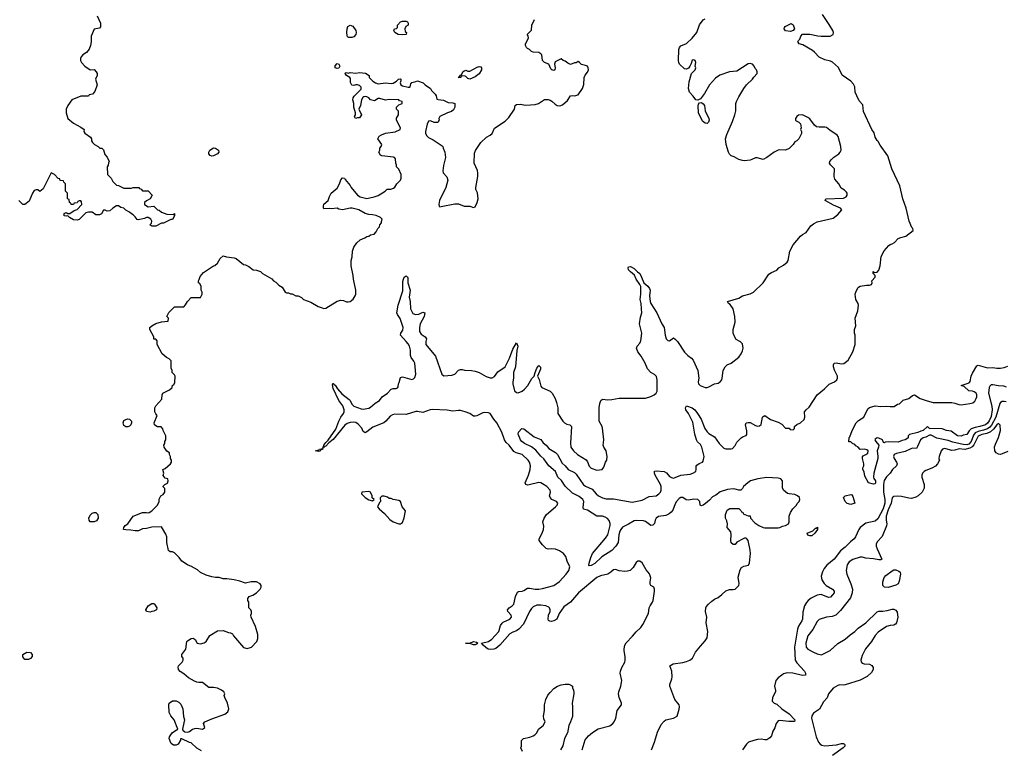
# Model space of a CAD drawing. Header units: inches. Extents: x 2386215 to 2556187, y 580866 to 760840.
# Tile 112 of 203: x 2435234 to 2445771, y 705635 to 713447. Entities that reach past the tile are written whole.
import ezdxf

# ---------------------------------------------------------------- set-up
doc = ezdxf.new("R2010")
doc.units = ezdxf.units.IN
doc.header["$MEASUREMENT"] = 0
for name, color, linetype in [('C4730', 7, 'Continuous'), ('C4731', 7, 'Continuous'), ('C4740', 7, 'Continuous'), ('C4741', 7, 'Continuous')]:
    doc.layers.add(name, color=color, linetype=linetype)

msp = doc.modelspace()

# ---------------------------------------------------------------- linework, layer by layer
at = {"layer": 'C4730', "color": 5}
for points, elevation in [([(2437180, 705620), (2437130, 705648), (2437070, 705706), (2437050, 705708), (2436970, 705748), (2436954, 705746), (2436954, 705734), (2436931, 705689), (2436910, 705678), (2436880, 705680), (2436856, 705696), (2436850, 705706), (2436835, 705750), (2436839, 705770), (2436867, 705813), (2436890, 705831), (2436926, 705850), (2436889, 705950), (2436852, 705992), (2436835, 706030), (2436829, 706111), (2436835, 706130), (2436870, 706155), (2436910, 706154), (2436939, 706139), (2436957, 706117), (2436979, 706070), (2436988, 705988), (2436998, 705950), (2436979, 705870), (2436978, 705850), (2436981, 705841), (2437002, 705822), (2437030, 705819), (2437050, 705827), (2437084, 705850), (2437110, 705859), (2437130, 705862), (2437190, 705851), (2437203, 705857), (2437215, 705870), (2437202, 705910), (2437215, 705930), (2437290, 705963), (2437429, 706011), (2437463, 706037), (2437474, 706070), (2437459, 706130), (2437429, 706190), (2437424, 706210), (2437428, 706230), (2437418, 706250), (2437395, 706270), (2437350, 706289), (2437310, 706296), (2437258, 706298), (2437190, 706352), (2437150, 706349), (2437130, 706353), (2437105, 706365), (2437041, 706401), (2436990, 706444), (2436950, 706469), (2436935, 706490), (2436930, 706514), (2436935, 706530), (2436973, 706567), (2436982, 706590), (2436982, 706610), (2436969, 706630), (2436969, 706650), (2437013, 706707), (2437024, 706790), (2437030, 706798), (2437070, 706822), (2437090, 706825), (2437112, 706810), (2437134, 706770), (2437170, 706765), (2437210, 706776), (2437229, 706790), (2437270, 706852), (2437350, 706902), (2437410, 706906), (2437470, 706885), (2437490, 706882), (2437511, 706871), (2437522, 706850), (2437630, 706726), (2437670, 706715), (2437714, 706730), (2437773, 706790), (2437783, 706823), (2437783, 706863), (2437757, 706950), (2437713, 707050), (2437709, 707071), (2437715, 707090), (2437715, 707110), (2437708, 707130), (2437688, 707150), (2437688, 707210), (2437675, 707230), (2437675, 707250), (2437690, 707271), (2437730, 707286), (2437769, 707310), (2437808, 707350), (2437818, 707370), (2437818, 707390), (2437808, 707408), (2437768, 707428), (2437710, 707429), (2437650, 707415), (2437590, 707435), (2437530, 707449), (2437450, 707459), (2437410, 707459), (2437370, 707474), (2437330, 707474), (2437290, 707481), (2437230, 707499), (2437169, 707529), (2437136, 707556), (2437074, 707594), (2437029, 707609), (2436969, 707649), (2436942, 707690), (2436890, 707738), (2436870, 707748), (2436846, 707750), (2436825, 707765), (2436809, 707850), (2436809, 707910), (2436798, 707938), (2436750, 708018), (2436650, 708013), (2436590, 707999), (2436550, 707997), (2436505, 707975), (2436470, 707974), (2436423, 707983), (2436370, 707984), (2436346, 707990), (2436348, 708010), (2436362, 708030), (2436392, 708048), (2436449, 708131), (2436550, 708171), (2436590, 708171), (2436610, 708167), (2436618, 708170), (2436649, 708190), (2436708, 708250), (2436728, 708290), (2436728, 708312), (2436746, 708350), (2436770, 708362), (2436788, 708390), (2436787, 708427), (2436770, 708446), (2436770, 708454), (2436786, 708470), (2436815, 708485), (2436822, 708510), (2436818, 708530), (2436790, 708538), (2436770, 708566), (2436775, 708590), (2436766, 708630), (2436790, 708642), (2436848, 708690), (2436858, 708710), (2436858, 708730), (2436849, 708749), (2436848, 708770), (2436838, 708790), (2436838, 708810), (2436809, 708829), (2436782, 708870), (2436778, 708890), (2436788, 708910), (2436788, 708930), (2436798, 708950), (2436798, 708990), (2436768, 709048), (2436767, 709067), (2436747, 709087), (2436710, 709088), (2436690, 709098), (2436678, 709110), (2436675, 709130), (2436706, 709210), (2436690, 709226), (2436682, 709250), (2436682, 709290), (2436690, 709312), (2436756, 709384), (2436758, 709430), (2436766, 709450), (2436836, 709484), (2436866, 709510), (2436870, 709534), (2436882, 709538), (2436896, 709564), (2436898, 709630), (2436890, 709646), (2436866, 709670), (2436866, 709690), (2436856, 709716), (2436854, 709794), (2436835, 709815), (2436806, 709830), (2436758, 709870), (2436706, 709970), (2436706, 710000)], 80), ([(2440000, 709247), (2439950, 709263), (2439930, 709264), (2439870, 709256), (2439810, 709265), (2439650, 709272), (2439627, 709270), (2439550, 709240), (2439493, 709253), (2439473, 709253), (2439370, 709221), (2439250, 709222), (2439224, 709216), (2439199, 709201), (2439151, 709149), (2439130, 709131), (2439015, 709085), (2438950, 709033), (2438930, 709025), (2438910, 709039), (2438895, 709075), (2438858, 709118), (2438833, 709133), (2438810, 709138), (2438770, 709136), (2438738, 709122), (2438715, 709105), (2438590, 708951), (2438543, 708917), (2438510, 708881), (2438501, 708879), (2438490, 708865), (2438483, 708863), (2438479, 708870), (2438486, 708874), (2438490, 708890), (2438510, 708919), (2438536, 708944), (2438616, 709064), (2438650, 709150), (2438671, 709190), (2438700, 709230), (2438706, 709250), (2438705, 709270), (2438691, 709311), (2438650, 709371), (2438590, 709500), (2438583, 709537), (2438587, 709553), (2438590, 709553), (2438599, 709539), (2438610, 709534), (2438636, 709496), (2438682, 709442), (2438761, 709381), (2438771, 709370), (2438789, 709329), (2438810, 709310), (2438890, 709280), (2438910, 709278), (2438970, 709289), (2438990, 709299), (2439039, 709341), (2439084, 709370), (2439115, 709410), (2439172, 709448), (2439210, 709490), (2439230, 709497), (2439262, 709498), (2439276, 709504), (2439284, 709516), (2439287, 709550), (2439296, 709564), (2439310, 709616), (2439330, 709625), (2439430, 709594), (2439450, 709603), (2439463, 709617), (2439473, 709650), (2439462, 709770), (2439452, 709792), (2439423, 709830), (2439416, 709850), (2439417, 709910), (2439406, 709950), (2439390, 709975), (2439369, 710000)], 60), ([(2439581, 710000), (2439579, 709990), (2439582, 709970), (2439683, 709843), (2439751, 709650), (2439773, 709633), (2439858, 709642), (2439890, 709651), (2439930, 709696), (2439950, 709702), (2439970, 709701), (2439995, 709695), (2440000, 709695)], 60)]:
    msp.add_lwpolyline(points, dxfattribs=dict(at, elevation=elevation))
for points, elevation in [([(2436370, 709089), (2436350, 709102), (2436341, 709130), (2436350, 709155), (2436370, 709167), (2436390, 709173), (2436411, 709170), (2436431, 709150), (2436431, 709130), (2436425, 709110), (2436410, 709095), (2436390, 709089)], 80), ([(2438430, 708824), (2438401, 708830), (2438438, 708842), (2438444, 708850), (2438466, 708854), (2438470, 708861), (2438477, 708857), (2438470, 708845), (2438457, 708843), (2438450, 708828)], 60), ([(2438970, 708394), (2438894, 708390), (2438892, 708370), (2438930, 708331), (2438970, 708306), (2439010, 708294), (2439026, 708310), (2439008, 708328), (2439008, 708350), (2438988, 708388)], 80), ([(2439133, 708347), (2439110, 708346), (2439093, 708327), (2439094, 708290), (2439084, 708276), (2439065, 708230), (2439081, 708210), (2439139, 708159), (2439196, 708096), (2439230, 708071), (2439290, 708051), (2439310, 708051), (2439330, 708065), (2439350, 708112), (2439363, 708190), (2439329, 708230), (2439310, 708288), (2439290, 708299), (2439230, 708309), (2439210, 708319), (2439190, 708322), (2439170, 708335)], 80), ([(2436030, 708069), (2435989, 708069), (2435978, 708090), (2435975, 708110), (2435990, 708142), (2436010, 708162), (2436030, 708172), (2436050, 708172), (2436072, 708150), (2436074, 708110), (2436057, 708083)], 80), ([(2436630, 707105), (2436590, 707109), (2436584, 707130), (2436610, 707171), (2436650, 707196), (2436670, 707196), (2436678, 707190), (2436701, 707150), (2436698, 707130), (2436670, 707114), (2436650, 707109)], 80), ([(2435290, 706595), (2435266, 706626), (2435269, 706650), (2435310, 706675), (2435350, 706671), (2435366, 706650), (2435366, 706630), (2435350, 706609), (2435330, 706595)], 80)]:
    msp.add_lwpolyline(points, close=True, dxfattribs=dict(at, elevation=elevation))
at = {"layer": 'C4731', "color": 5}
for points, elevation in [([(2436062, 713490), (2436098, 713410), (2436098, 713370), (2436090, 713358), (2436030, 713346), (2435998, 713270), (2435998, 713210), (2435992, 713170), (2435978, 713130), (2435950, 713095), (2435911, 713070), (2435891, 713050), (2435885, 713030), (2435886, 713010), (2435896, 712990), (2435930, 712951), (2435990, 712912), (2436030, 712914), (2436054, 712890), (2436062, 712870), (2436062, 712850), (2436047, 712810), (2436065, 712750), (2436040, 712680), (2436014, 712650), (2435978, 712642), (2435970, 712628), (2435890, 712629), (2435792, 712588), (2435751, 712529), (2435732, 712488), (2435731, 712450), (2435751, 712390), (2435810, 712339), (2435890, 712297), (2435925, 712270), (2435921, 712250), (2435930, 712232), (2435992, 712190), (2436002, 712170), (2436002, 712150), (2436012, 712132), (2436034, 712110), (2436074, 712090), (2436093, 712073), (2436112, 712072), (2436130, 712054), (2436144, 712004), (2436170, 711974), (2436192, 711930), (2436184, 711916), (2436182, 711890), (2436172, 711870), (2436174, 711790), (2436214, 711750), (2436230, 711714), (2436270, 711674), (2436292, 711672), (2436350, 711642), (2436430, 711642), (2436450, 711652), (2436510, 711652), (2436518, 711638), (2436533, 711633), (2436550, 711614), (2436610, 711614), (2436651, 711570), (2436630, 711528), (2436590, 711509), (2436571, 711490), (2436571, 711470), (2436610, 711444), (2436670, 711451), (2436710, 711412), (2436726, 711406), (2436750, 711385), (2436810, 711365), (2436878, 711362), (2436892, 711372), (2436892, 711348), (2436870, 711308), (2436850, 711308), (2436772, 711268), (2436753, 711267), (2436690, 711238), (2436650, 711238), (2436626, 711250), (2436646, 711270), (2436648, 711290), (2436638, 711310), (2436610, 711328), (2436590, 711328), (2436570, 711318), (2436503, 711303), (2436490, 711308), (2436470, 711338), (2436450, 711358), (2436429, 711369), (2436410, 711388), (2436369, 711409), (2436350, 711428), (2436318, 711438), (2436290, 711453), (2436270, 711453), (2436232, 711430), (2436200, 711400), (2436170, 711398), (2436150, 711406), (2436130, 711406), (2436111, 711369), (2436090, 711358), (2436050, 711358), (2436010, 711388), (2435972, 711388), (2435941, 711379), (2435871, 711309), (2435850, 711301), (2435810, 711306), (2435768, 711330), (2435750, 711348), (2435730, 711342), (2435710, 711348), (2435709, 711371), (2435730, 711382), (2435750, 711372), (2435770, 711372), (2435817, 711403), (2435850, 711416), (2435899, 711470), (2435896, 711496), (2435890, 711506), (2435870, 711506), (2435858, 711502), (2435850, 711488), (2435818, 711482), (2435810, 711468), (2435786, 711470), (2435782, 711482), (2435766, 711490), (2435762, 711522), (2435746, 711530), (2435746, 711590), (2435726, 711610), (2435726, 711690), (2435707, 711707), (2435702, 711722), (2435667, 711727), (2435662, 711742), (2435647, 711747), (2435606, 711790), (2435570, 711806), (2435485, 711635), (2435450, 711606), (2435430, 711626), (2435410, 711626), (2435390, 711618), (2435371, 711590), (2435335, 711505), (2435290, 711468), (2435266, 711470), (2435226, 711510)], 80), ([(2436706, 710000), (2436706, 710010), (2436690, 710026), (2436670, 710026), (2436668, 710030), (2436668, 710050), (2436628, 710130), (2436628, 710150), (2436648, 710170), (2436690, 710196), (2436752, 710212), (2436822, 710218), (2436826, 710250), (2436808, 710270), (2436829, 710311), (2436890, 710374), (2436990, 710374), (2437010, 710394), (2437029, 710431), (2437070, 710472), (2437170, 710474), (2437186, 710510), (2437186, 710530), (2437178, 710550), (2437178, 710590), (2437162, 710622), (2437148, 710628), (2437146, 710650), (2437156, 710664), (2437164, 710696), (2437201, 710739), (2437308, 710810), (2437324, 710816), (2437350, 710842), (2437378, 710890), (2437410, 710918), (2437447, 710907), (2437530, 710898), (2437550, 710891), (2437630, 710825), (2437650, 710822), (2437685, 710805), (2437734, 710770), (2437770, 710765), (2437811, 710751), (2437831, 710731), (2437931, 710671), (2437950, 710652), (2437977, 710637), (2438006, 710606), (2438044, 710584), (2438074, 710530), (2438090, 710522), (2438110, 710522), (2438132, 710512), (2438150, 710511), (2438190, 710492), (2438214, 710490), (2438250, 710472), (2438270, 710452), (2438350, 710421), (2438430, 710376), (2438470, 710361), (2438490, 710356), (2438510, 710358), (2438630, 710435), (2438670, 710443), (2438699, 710439), (2438730, 710427), (2438750, 710426), (2438770, 710431), (2438804, 710456), (2438826, 710490), (2438832, 710510), (2438830, 710550), (2438805, 710670), (2438804, 710710), (2438782, 710810), (2438782, 710870), (2438793, 710907), (2438797, 710970), (2438809, 711010), (2438842, 711058), (2438878, 711090), (2438929, 711111), (2438950, 711126), (2438970, 711131), (2438990, 711145), (2439026, 711150), (2439050, 711174), (2439066, 711210), (2439086, 711230), (2439088, 711252), (2439107, 711273), (2439107, 711287), (2439115, 711310), (2439095, 711330), (2439048, 711350), (2439010, 711359), (2438970, 711362), (2438930, 711373), (2438862, 711410), (2438791, 711429), (2438770, 711429), (2438690, 711412), (2438650, 711417), (2438630, 711429), (2438570, 711421), (2438550, 711425), (2438490, 711422), (2438484, 711430), (2438484, 711450), (2438489, 711471), (2438535, 711510), (2438550, 711554), (2438569, 711591), (2438630, 711642), (2438655, 711690), (2438670, 711734), (2438690, 711754), (2438710, 711752), (2438717, 711737), (2438771, 711671), (2438781, 711650), (2438851, 711570), (2438879, 711550), (2438950, 711531), (2439029, 711551), (2439070, 711566), (2439146, 711610), (2439168, 711632), (2439207, 711633), (2439236, 711644), (2439250, 711654), (2439269, 711691), (2439308, 711730), (2439318, 711750), (2439318, 711790), (2439290, 711846), (2439268, 711870), (2439268, 711890), (2439258, 711910), (2439256, 711956), (2439246, 711970), (2439235, 711975), (2439110, 711988), (2439096, 711996), (2439078, 712030), (2439088, 712050), (2439089, 712070), (2439102, 712090), (2439108, 712110), (2439068, 712170), (2439081, 712199), (2439106, 712214), (2439150, 712231), (2439252, 712248), (2439306, 712270), (2439308, 712290), (2439268, 712370), (2439268, 712392), (2439288, 712430), (2439287, 712467), (2439268, 712488), (2439268, 712510), (2439290, 712534), (2439326, 712550), (2439326, 712570), (2439299, 712579), (2439290, 712588), (2439190, 712594), (2439150, 712584), (2439090, 712602), (2439070, 712602), (2439030, 712578), (2438990, 712589), (2438969, 712610), (2438950, 712621), (2438930, 712625), (2438918, 712622), (2438906, 712614), (2438891, 712590), (2438881, 712530), (2438862, 712490), (2438891, 712429), (2438870, 712398), (2438850, 712398), (2438828, 712388), (2438818, 712410), (2438828, 712430), (2438828, 712450), (2438809, 712510), (2438809, 712550), (2438801, 712590), (2438804, 712610), (2438815, 712630), (2438890, 712705), (2438890, 712726), (2438870, 712741), (2438850, 712749), (2438830, 712749), (2438810, 712742), (2438790, 712746), (2438776, 712776), (2438776, 712816), (2438766, 712830), (2438730, 712848), (2438718, 712870), (2438722, 712878), (2438730, 712882), (2438750, 712876), (2438770, 712881), (2438830, 712876), (2438870, 712883), (2438935, 712875), (2438974, 712850), (2438974, 712830), (2439012, 712790), (2439042, 712770), (2439070, 712761), (2439150, 712771), (2439210, 712764), (2439230, 712766), (2439266, 712790), (2439288, 712812), (2439310, 712814), (2439314, 712810), (2439313, 712793), (2439305, 712770), (2439312, 712750), (2439330, 712738), (2439390, 712726), (2439410, 712726), (2439414, 712730), (2439420, 712760), (2439430, 712774), (2439475, 712785), (2439490, 712794), (2439551, 712771), (2439572, 712750), (2439630, 712712), (2439642, 712690), (2439682, 712650), (2439692, 712632), (2439698, 712598), (2439712, 712592), (2439770, 712587), (2439821, 712561), (2439870, 712558), (2439892, 712550), (2439892, 712510), (2439877, 712483), (2439855, 712465), (2439814, 712450), (2439732, 712410), (2439718, 712390), (2439722, 712370), (2439710, 712348), (2439670, 712348), (2439630, 712364), (2439610, 712362), (2439595, 712330), (2439577, 712250), (2439577, 712230), (2439590, 712202), (2439610, 712185), (2439660, 712160), (2439757, 712097), (2439762, 712090), (2439765, 712070), (2439785, 712030), (2439791, 711970), (2439770, 711886), (2439761, 711830), (2439766, 711806), (2439805, 711765), (2439816, 711730), (2439795, 711650), (2439727, 711510), (2439718, 711470), (2439722, 711450), (2439730, 711445), (2439746, 711446), (2439890, 711475), (2439930, 711476), (2439990, 711451), (2440000, 711451)], 80), ([(2440000, 712841), (2439974, 712846), (2439958, 712842), (2439954, 712830), (2439926, 712830), (2439942, 712838), (2439950, 712854), (2439962, 712858), (2439975, 712890), (2439990, 712901), (2440000, 712904)], 80), ([(2439369, 710000), (2439311, 710070), (2439313, 710090), (2439336, 710124), (2439337, 710150), (2439307, 710247), (2439279, 710290), (2439271, 710310), (2439284, 710390), (2439335, 710545), (2439336, 710644), (2439341, 710670), (2439350, 710691), (2439370, 710703), (2439387, 710687), (2439387, 710630), (2439412, 710550), (2439404, 710476), (2439414, 710430), (2439416, 710350), (2439443, 710303), (2439470, 710290), (2439506, 710294), (2439550, 710315), (2439571, 710310), (2439564, 710270), (2439521, 710190), (2439512, 710150), (2439514, 710110), (2439530, 710081), (2439575, 710050), (2439588, 710030), (2439581, 710000)], 60)]:
    msp.add_lwpolyline(points, dxfattribs=dict(at, elevation=elevation))
at = {"layer": 'C4731', "color": 5, "elevation": 80}
for points in [[(2438756, 713256), (2438744, 713264), (2438739, 713279), (2438734, 713310), (2438737, 713350), (2438747, 713373), (2438770, 713390), (2438798, 713378), (2438830, 713330), (2438835, 713310), (2438830, 713290), (2438810, 713265), (2438790, 713256)], [(2439330, 713284), (2439286, 713290), (2439248, 713310), (2439238, 713330), (2439246, 713350), (2439267, 713353), (2439278, 713362), (2439278, 713390), (2439310, 713425), (2439332, 713432), (2439370, 713432), (2439384, 713424), (2439392, 713410), (2439392, 713390), (2439367, 713373), (2439356, 713350), (2439361, 713321), (2439372, 713310), (2439370, 713289)], [(2438630, 712926), (2438609, 712930), (2438610, 712952), (2438630, 712978), (2438650, 712971), (2438657, 712957), (2438659, 712950), (2438650, 712929)], [(2437290, 711985), (2437273, 711993), (2437259, 712010), (2437257, 712030), (2437270, 712051), (2437310, 712076), (2437330, 712071), (2437362, 712050), (2437365, 712030), (2437351, 712010), (2437310, 711989)]]:
    msp.add_lwpolyline(points, close=True, dxfattribs=at)
at = {"layer": 'C4740', "color": 5}
for points, elevation in [([(2440000, 709695), (2440070, 709692), (2440110, 709683), (2440150, 709669), (2440226, 709626), (2440270, 709612), (2440290, 709613), (2440314, 709626), (2440350, 709677), (2440431, 709730), (2440476, 709824), (2440510, 709919), (2440550, 709986), (2440564, 709950), (2440556, 709904), (2440540, 709730), (2440519, 709670), (2440518, 709610), (2440510, 709570), (2440510, 709547), (2440530, 709475), (2440550, 709454), (2440570, 709452), (2440610, 709469), (2440635, 709490), (2440671, 709530), (2440715, 709605), (2440741, 709630), (2440750, 709670), (2440770, 709715), (2440790, 709745), (2440798, 709738), (2440806, 709726), (2440807, 709707), (2440776, 709630), (2440794, 709594), (2440810, 709522), (2440822, 709510), (2440910, 709471), (2440931, 709450), (2440965, 709390), (2440979, 709350), (2440993, 709290), (2440995, 709230), (2441046, 709150), (2441065, 709130), (2441090, 709118), (2441123, 709110), (2441139, 709090), (2441128, 708912), (2441132, 708870), (2441161, 708830), (2441202, 708790), (2441296, 708736), (2441312, 708712), (2441330, 708668), (2441350, 708644), (2441410, 708624), (2441468, 708630), (2441485, 708655), (2441504, 708710), (2441516, 708730), (2441520, 708770), (2441510, 708830), (2441484, 708870), (2441480, 708890), (2441484, 708950), (2441472, 709072), (2441467, 709090), (2441436, 709150), (2441436, 709290), (2441442, 709338), (2441454, 709370), (2441470, 709383), (2441530, 709378), (2441570, 709380), (2441650, 709395), (2441930, 709396), (2441990, 709412), (2442025, 709430), (2442044, 709450), (2442055, 709470), (2442056, 709590), (2442048, 709628), (2442028, 709648), (2441989, 709670), (2441952, 709710), (2441928, 709770), (2441885, 709845), (2441850, 709890), (2441836, 709930), (2441841, 709950), (2441870, 709983), (2441878, 710000)], 60), ([(2441995, 705630), (2442026, 705710), (2442060, 705820), (2442100, 705900), (2442130, 705936), (2442150, 705951), (2442230, 705968), (2442270, 705990), (2442290, 706065), (2442294, 706090), (2442291, 706110), (2442247, 706167), (2442191, 706310), (2442191, 706330), (2442214, 706390), (2442217, 706410), (2442213, 706473), (2442192, 706530), (2442228, 706552), (2442330, 706565), (2442370, 706575), (2442407, 706590), (2442436, 706610), (2442466, 706674), (2442519, 706741), (2442570, 706795), (2442591, 706830), (2442598, 706898), (2442581, 706990), (2442589, 707050), (2442573, 707110), (2442576, 707150), (2442581, 707159), (2442605, 707190), (2442640, 707220), (2442670, 707241), (2442710, 707261), (2442750, 707291), (2442790, 707331), (2442830, 707345), (2442870, 707346), (2442890, 707351), (2442930, 707388), (2442934, 707410), (2442922, 707478), (2442944, 707556), (2442959, 707581), (2442983, 707597), (2443032, 707608), (2443046, 707630), (2443054, 707730), (2443051, 707769), (2443031, 707870), (2443016, 707890), (2443010, 707895), (2442990, 707895), (2442976, 707890), (2442908, 707852), (2442890, 707828), (2442870, 707828), (2442850, 707846), (2442844, 707870), (2442847, 707930), (2442843, 707963), (2442807, 708010), (2442809, 708050), (2442802, 708082), (2442789, 708110), (2442789, 708150), (2442805, 708195), (2442833, 708213), (2442930, 708214), (2442953, 708193), (2442958, 708178), (2442973, 708173), (2442978, 708158), (2443030, 708134), (2443050, 708134), (2443054, 708110), (2443100, 708060), (2443146, 708030), (2443190, 708011), (2443210, 708008), (2443350, 708007), (2443368, 708010), (2443396, 708024), (2443430, 708031), (2443462, 708050), (2443468, 708070), (2443468, 708130), (2443482, 708170), (2443509, 708211), (2443548, 708250), (2443554, 708266), (2443575, 708290), (2443582, 708310), (2443578, 708330), (2443558, 708350), (2443530, 708362), (2443469, 708369), (2443450, 708375), (2443409, 708409), (2443396, 708436), (2443399, 708510), (2443379, 708530), (2443350, 708539), (2443230, 708547), (2443132, 708530), (2443056, 708510), (2443025, 708490), (2442982, 708450), (2442970, 708426), (2442950, 708408), (2442929, 708409), (2442890, 708422), (2442870, 708424), (2442810, 708418), (2442730, 708392), (2442683, 708357), (2442650, 708339), (2442618, 708302), (2442574, 708266), (2442550, 708250), (2442530, 708242), (2442516, 708250), (2442513, 708290), (2442492, 708310), (2442448, 708312), (2442390, 708301), (2442367, 708307), (2442332, 708332), (2442310, 708331), (2442290, 708319), (2442265, 708290), (2442250, 708265), (2442225, 708195), (2442207, 708173), (2442184, 708156), (2442150, 708140), (2442070, 708128), (2442047, 708110), (2442036, 708090), (2442028, 708052), (2442010, 708034), (2441990, 708033), (2441933, 708073), (2441910, 708082), (2441830, 708086), (2441810, 708082), (2441750, 708044), (2441687, 708013), (2441667, 707990), (2441656, 707970), (2441647, 707930), (2441640, 707850), (2441613, 707810), (2441570, 707763), (2441464, 707696), (2441390, 707625), (2441350, 707604), (2441330, 707601), (2441324, 707604), (2441327, 707627), (2441345, 707690), (2441365, 707730), (2441504, 707896), (2441527, 707933), (2441553, 708030), (2441553, 708053), (2441544, 708084), (2441526, 708106), (2441501, 708121), (2441470, 708130), (2441410, 708130), (2441310, 708196), (2441268, 708208), (2441264, 708224), (2441272, 708288), (2441261, 708310), (2441222, 708342), (2441150, 708376), (2441070, 708451), (2441032, 708512), (2440993, 708550), (2440968, 708608), (2440897, 708670), (2440844, 708744), (2440810, 708775), (2440758, 708838), (2440712, 708872), (2440636, 708910), (2440607, 708930), (2440593, 708950), (2440569, 709010), (2440574, 709030), (2440609, 709071), (2440630, 709066), (2440740, 708980), (2440813, 708953), (2440838, 708918), (2440870, 708891), (2440897, 708857), (2440970, 708813), (2440990, 708792), (2441040, 708700), (2441072, 708670), (2441104, 708630), (2441170, 708599), (2441190, 708582), (2441268, 708468), (2441291, 708451), (2441361, 708421), (2441402, 708370), (2441430, 708350), (2441470, 708328), (2441510, 708317), (2441590, 708317), (2441790, 708282), (2441896, 708304), (2441970, 708343), (2442047, 708350), (2442075, 708370), (2442091, 708390), (2442099, 708410), (2442099, 708450), (2442092, 708470), (2442034, 708570), (2442026, 708590), (2442028, 708612), (2442050, 708617), (2442131, 708611), (2442156, 708596), (2442190, 708555), (2442210, 708544), (2442230, 708539), (2442250, 708544), (2442310, 708570), (2442410, 708582), (2442437, 708590), (2442470, 708611), (2442475, 708630), (2442475, 708665), (2442482, 708678), (2442506, 708694), (2442542, 708710), (2442550, 708720), (2442561, 708770), (2442534, 708870), (2442519, 708899), (2442489, 708929), (2442479, 708950), (2442461, 709010), (2442439, 709139), (2442392, 709232), (2442363, 709270), (2442358, 709290), (2442369, 709311), (2442430, 709292), (2442458, 709270), (2442489, 709230), (2442526, 709170), (2442566, 709070), (2442590, 709035), (2442610, 709015), (2442670, 708982), (2442721, 708910), (2442770, 708860), (2442790, 708851), (2442849, 708851), (2442863, 708857), (2442892, 708888), (2442910, 708922), (2442955, 708970), (2442970, 708981), (2443010, 708996), (2443015, 709005), (2443015, 709045), (2443003, 709110), (2443010, 709130), (2443030, 709136), (2443050, 709134), (2443110, 709101), (2443130, 709096), (2443150, 709098), (2443170, 709112), (2443184, 709190), (2443190, 709199), (2443210, 709208), (2443270, 709166), (2443350, 709139), (2443390, 709115), (2443430, 709072), (2443470, 709072), (2443478, 709058), (2443510, 709054), (2443526, 709070), (2443526, 709090), (2443550, 709112), (2443590, 709131), (2443630, 709165), (2443637, 709190), (2443634, 709250), (2443650, 709271), (2443682, 709298), (2443769, 709430), (2443847, 709493), (2443897, 709543), (2443955, 709570), (2443979, 709590), (2443988, 709610), (2443985, 709630), (2443954, 709694), (2443944, 709730), (2443942, 709750), (2443950, 709770), (2443973, 709773), (2444030, 709764), (2444053, 709767), (2444070, 709776), (2444099, 709801), (2444149, 709890), (2444175, 709970), (2444175, 710000)], 40), ([(2442274, 710000), (2442282, 709990), (2442350, 709888), (2442385, 709850), (2442423, 709823), (2442443, 709803), (2442490, 709690), (2442504, 709610), (2442496, 709570), (2442498, 709550), (2442516, 709530), (2442570, 709508), (2442590, 709508), (2442610, 709515), (2442670, 709548), (2442710, 709557), (2442732, 709568), (2442747, 709590), (2442753, 709610), (2442761, 709690), (2442783, 709730), (2442807, 709753), (2442850, 709771), (2442930, 709834), (2442957, 709870), (2442970, 709902), (2442975, 709930), (2442970, 709975), (2442944, 710000)], 60), ([(2445794, 709514), (2445765, 709525), (2445708, 709528), (2445650, 709539), (2445630, 709536), (2445616, 709524), (2445610, 709510), (2445602, 709450), (2445637, 709310), (2445642, 709270), (2445630, 709199), (2445610, 709153), (2445590, 709126), (2445570, 709109), (2445508, 709090), (2445458, 709082), (2445415, 709065), (2445394, 709046), (2445370, 709005), (2445330, 708998), (2445311, 708989), (2445270, 708990), (2445202, 709042), (2445152, 709048), (2445105, 709065), (2444971, 709071), (2444950, 709092), (2444902, 709050), (2444877, 709043), (2444846, 709026), (2444755, 709005), (2444741, 708990), (2444743, 708970), (2444730, 708961), (2444710, 708950), (2444678, 708942), (2444636, 708924), (2444530, 708926), (2444496, 708924), (2444490, 708918), (2444480, 708920), (2444468, 708950), (2444430, 708965), (2444410, 708969), (2444390, 708955), (2444387, 708950), (2444395, 708930), (2444427, 708890), (2444424, 708870), (2444409, 708830), (2444418, 708770), (2444417, 708750), (2444375, 708590), (2444370, 708550), (2444374, 708534), (2444392, 708510), (2444394, 708490), (2444390, 708479), (2444370, 708473), (2444318, 708490), (2444280, 708560), (2444270, 708606), (2444258, 708630), (2444258, 708650), (2444268, 708672), (2444269, 708690), (2444253, 708750), (2444254, 708766), (2444262, 708778), (2444290, 708791), (2444310, 708807), (2444314, 708830), (2444300, 708840), (2444272, 708848), (2444230, 708846), (2444206, 708870), (2444183, 708883), (2444170, 708898), (2444146, 708910), (2444130, 708926), (2444110, 708926), (2444109, 708929), (2444110, 708972), (2444119, 708981), (2444144, 709050), (2444185, 709130), (2444210, 709156), (2444268, 709190), (2444310, 709282), (2444330, 709295), (2444390, 709313), (2444450, 709307), (2444510, 709310), (2444550, 709304), (2444593, 709307), (2444630, 709332), (2444650, 709334), (2444688, 709372), (2444750, 709391), (2444790, 709425), (2444810, 709431), (2444870, 709390), (2444945, 709365), (2445010, 709350), (2445209, 709349), (2445243, 709343), (2445286, 709326), (2445310, 709323), (2445404, 709336), (2445434, 709346), (2445456, 709364), (2445471, 709390), (2445477, 709410), (2445476, 709430), (2445469, 709449), (2445450, 709464), (2445430, 709470), (2445390, 709472), (2445341, 709521), (2445308, 709530), (2445386, 709554), (2445398, 709562), (2445405, 709575), (2445417, 709630), (2445430, 709664), (2445479, 709741), (2445492, 709748), (2445590, 709719), (2445650, 709723), (2445690, 709716), (2445730, 709716), (2445770, 709723), (2445810, 709737)], 20), ([(2445790, 709355), (2445770, 709360), (2445750, 709359), (2445730, 709349), (2445723, 709337), (2445681, 709190), (2445634, 709106), (2445615, 709085), (2445590, 709066), (2445550, 709052), (2445490, 709039), (2445458, 709022), (2445441, 708999), (2445416, 708930), (2445390, 708902), (2445370, 708894), (2445330, 708897), (2445222, 708922), (2445170, 708943), (2445050, 708967), (2444990, 708999), (2444970, 708997), (2444930, 708977), (2444903, 708970), (2444876, 708950), (2444844, 708876), (2444830, 708857), (2444790, 708858), (2444770, 708853), (2444710, 708823), (2444616, 708804), (2444592, 708790), (2444587, 708770), (2444592, 708750), (2444617, 708710), (2444625, 708690), (2444616, 708670), (2444574, 708630), (2444550, 708590), (2444510, 708553), (2444486, 708514), (2444478, 708470), (2444478, 708390), (2444493, 708310), (2444493, 708270), (2444475, 708210), (2444418, 708102), (2444390, 708079), (2444290, 708056), (2444228, 708010), (2444214, 707990), (2444180, 707910), (2444164, 707890), (2444124, 707856), (2444070, 707801), (2444019, 707761), (2443950, 707672), (2443873, 707607), (2443842, 707570), (2443825, 707535), (2443812, 707490), (2443819, 707450), (2443845, 707410), (2443865, 707390), (2443934, 707350), (2443952, 707330), (2443949, 707310), (2443934, 707290), (2443910, 707265), (2443890, 707260), (2443810, 707291), (2443770, 707284), (2443706, 707254), (2443673, 707230), (2443653, 707207), (2443634, 707170), (2443615, 707105), (2443611, 707030), (2443604, 707010), (2443568, 706952), (2443559, 706921), (2443526, 706730), (2443533, 706590), (2443550, 706562), (2443632, 706470), (2443642, 706450), (2443642, 706430), (2443610, 706425), (2443509, 706450), (2443446, 706454), (2443410, 706443), (2443390, 706430), (2443350, 706401), (2443327, 706370), (2443311, 706311), (2443324, 706264), (2443321, 706250), (2443290, 706188), (2443286, 706150), (2443307, 706130), (2443337, 706117), (2443390, 706070), (2443470, 706015), (2443530, 705950), (2443526, 705934), (2443467, 705933), (2443370, 705945), (2443350, 705939), (2443331, 705910), (2443316, 705864), (2443295, 705830), (2443280, 705780), (2443262, 705758), (2443230, 705738), (2443210, 705736), (2443170, 705743), (2443130, 705739), (2443090, 705731), (2443033, 705710), (2443011, 705690), (2442971, 705629)], 40), ([(2441252, 705630), (2441285, 705735), (2441320, 705780), (2441365, 705815), (2441426, 705854), (2441550, 705887), (2441581, 705910), (2441596, 705930), (2441613, 705970), (2441628, 706050), (2441673, 706110), (2441676, 706130), (2441649, 706190), (2441642, 706230), (2441645, 706250), (2441667, 706310), (2441676, 706350), (2441677, 706370), (2441661, 706450), (2441664, 706470), (2441677, 706510), (2441712, 706568), (2441715, 706590), (2441714, 706630), (2441703, 706690), (2441703, 706710), (2441712, 706750), (2441725, 706775), (2441793, 706847), (2441830, 706893), (2441881, 706939), (2441902, 706970), (2441963, 707090), (2441972, 707150), (2441980, 707170), (2442007, 707210), (2442015, 707230), (2442029, 707330), (2442029, 707349), (2442022, 707370), (2441990, 707389), (2441983, 707403), (2441981, 707430), (2441987, 707470), (2441975, 707515), (2441937, 707557), (2441897, 707630), (2441870, 707649), (2441850, 707649), (2441830, 707634), (2441799, 707581), (2441769, 707551), (2441738, 707542), (2441710, 707540), (2441650, 707547), (2441610, 707559), (2441590, 707558), (2441561, 707530), (2441530, 707512), (2441450, 707494), (2441410, 707475), (2441213, 707310), (2441130, 707211), (2441059, 707161), (2441006, 707090), (2440981, 707030), (2440951, 707009), (2440924, 707004), (2440907, 707007), (2440895, 707015), (2440889, 707030), (2440892, 707070), (2440910, 707110), (2440911, 707129), (2440903, 707150), (2440896, 707156), (2440864, 707170), (2440810, 707180), (2440770, 707178), (2440730, 707162), (2440710, 707143), (2440690, 707110), (2440625, 706975), (2440577, 706923), (2440550, 706904), (2440510, 706890), (2440479, 706870), (2440371, 706749), (2440330, 706716), (2440310, 706709), (2440270, 706705), (2440249, 706709), (2440224, 706724), (2440193, 706750), (2440178, 706770), (2440250, 706790), (2440287, 706813), (2440362, 706898), (2440381, 706959), (2440396, 706984), (2440410, 706996), (2440481, 707030), (2440497, 707050), (2440493, 707070), (2440457, 707110), (2440455, 707130), (2440472, 707150), (2440506, 707170), (2440522, 707190), (2440541, 707270), (2440562, 707318), (2440574, 707326), (2440610, 707329), (2440630, 707336), (2440670, 707360), (2440690, 707362), (2440750, 707350), (2440790, 707351), (2440830, 707357), (2440950, 707388), (2441010, 707431), (2441082, 707510), (2441110, 707550), (2441121, 707590), (2441092, 707650), (2441078, 707698), (2441054, 707730), (2441010, 707761), (2440970, 707777), (2440930, 707781), (2440890, 707779), (2440870, 707784), (2440830, 707824), (2440793, 707870), (2440793, 707890), (2440827, 707950), (2440841, 707990), (2440843, 708023), (2440834, 708070), (2440846, 708110), (2440872, 708150), (2440969, 708230), (2440987, 708250), (2440992, 708272), (2440979, 708290), (2440930, 708310), (2440910, 708330), (2440904, 708350), (2440914, 708390), (2440910, 708410), (2440875, 708450), (2440830, 708479), (2440810, 708489), (2440790, 708491), (2440686, 708466), (2440670, 708464), (2440651, 708471), (2440642, 708490), (2440678, 708570), (2440698, 708630), (2440699, 708670), (2440691, 708711), (2440677, 708730), (2440610, 708791), (2440549, 708809), (2440523, 708823), (2440471, 708890), (2440440, 708920), (2440421, 708950), (2440394, 709030), (2440341, 709130), (2440309, 709169), (2440270, 709229), (2440250, 709239), (2440210, 709241), (2440190, 709237), (2440127, 709207), (2440110, 709201), (2440090, 709202), (2440051, 709231), (2440000, 709247)], 60), ([(2445810, 708825), (2445750, 708798), (2445730, 708793), (2445710, 708795), (2445685, 708810), (2445671, 708830), (2445667, 708873), (2445676, 708904), (2445710, 708974), (2445731, 709049), (2445726, 709106), (2445710, 709124), (2445690, 709111), (2445656, 709064), (2445624, 709036), (2445583, 709017), (2445530, 709004), (2445490, 708987), (2445445, 708895), (2445426, 708874), (2445402, 708858), (2445350, 708845), (2445290, 708854), (2445241, 708839), (2445210, 708836), (2445146, 708854), (2445130, 708856), (2445109, 708850), (2445097, 708830), (2445076, 708770), (2445071, 708750), (2445078, 708730), (2445057, 708690), (2445034, 708666), (2444995, 708645), (2444930, 708620), (2444913, 708610), (2444897, 708590), (2444890, 708570), (2444890, 708550), (2444912, 708470), (2444912, 708430), (2444892, 708388), (2444851, 708349), (2444825, 708335), (2444778, 708322), (2444750, 708323), (2444670, 708342), (2444630, 708346), (2444590, 708341), (2444573, 708327), (2444562, 708270), (2444530, 708199), (2444508, 708130), (2444506, 708090), (2444514, 708050), (2444512, 708028), (2444465, 707915), (2444410, 707855), (2444399, 707830), (2444400, 707810), (2444410, 707782), (2444462, 707670), (2444450, 707662), (2444430, 707662), (2444370, 707675), (2444290, 707681), (2444250, 707694), (2444230, 707692), (2444150, 707667), (2444110, 707642), (2444089, 707609), (2444079, 707550), (2444086, 707510), (2444128, 707408), (2444146, 707350), (2444144, 707310), (2444124, 707256), (2444020, 707120), (2443970, 707072), (2443930, 707057), (2443870, 707050), (2443790, 707026), (2443770, 707005), (2443722, 706918), (2443668, 706850), (2443646, 706770), (2443651, 706730), (2443670, 706709), (2443730, 706674), (2443770, 706656), (2443814, 706646), (2443907, 706693), (2443990, 706769), (2444070, 706814), (2444120, 706860), (2444170, 706895), (2444207, 706933), (2444290, 706991), (2444410, 707107), (2444430, 707114), (2444470, 707115), (2444517, 707123), (2444570, 707137), (2444590, 707137), (2444610, 707126), (2444624, 707104), (2444631, 707049), (2444616, 706990), (2444606, 706974), (2444590, 706964), (2444550, 706961), (2444511, 706949), (2444423, 706890), (2444390, 706853), (2444350, 706790), (2444285, 706710), (2444250, 706638), (2444235, 706590), (2444239, 706570), (2444250, 706559), (2444270, 706551), (2444330, 706547), (2444353, 706533), (2444367, 706510), (2444367, 706490), (2444350, 706459), (2444304, 706416), (2444230, 706376), (2444070, 706324), (2444050, 706321), (2444010, 706325), (2443990, 706319), (2443939, 706290), (2443891, 706230), (2443875, 706185), (2443838, 706142), (2443794, 706066), (2443730, 706022), (2443710, 705995), (2443708, 705970), (2443759, 705770), (2443784, 705710), (2443800, 705690), (2443820, 705680), (2443850, 705674), (2443976, 705684), (2444030, 705697), (2444050, 705696), (2444061, 705690), (2444063, 705683), (2444065, 705670), (2444048, 705650), (2443934, 705570)], 60), ([(2440615, 705610), (2440598, 705650), (2440606, 705670), (2440606, 705730), (2440626, 705750), (2440695, 705765), (2440730, 705778), (2440748, 705790), (2440768, 705810), (2440788, 705850), (2440835, 705890), (2440858, 705930), (2440843, 705963), (2440839, 705990), (2440849, 706051), (2440849, 706110), (2440865, 706170), (2440887, 706213), (2440910, 706245), (2440950, 706285), (2440990, 706311), (2441030, 706325), (2441070, 706331), (2441110, 706331), (2441130, 706325), (2441151, 706310), (2441152, 706292), (2441162, 706270), (2441165, 706245), (2441166, 706230), (2441145, 706130), (2441151, 706090), (2441150, 705986), (2441130, 705928), (2441111, 705889), (2441095, 705810), (2441066, 705750), (2441047, 705673), (2441021, 705630)], 60)]:
    msp.add_lwpolyline(points, dxfattribs=dict(at, elevation=elevation))
for points, elevation in [([(2444130, 708257), (2444090, 708266), (2444068, 708290), (2444052, 708330), (2444070, 708350), (2444130, 708363), (2444139, 708359), (2444150, 708342), (2444170, 708269)], 20), ([(2443690, 707919), (2443670, 707929), (2443662, 707950), (2443724, 707976), (2443750, 708002), (2443758, 708002), (2443772, 708012), (2443772, 707990), (2443745, 707950), (2443710, 707921)], 20), ([(2444530, 707367), (2444490, 707370), (2444472, 707390), (2444473, 707430), (2444486, 707474), (2444503, 707497), (2444570, 707547), (2444590, 707555), (2444610, 707557), (2444644, 707544), (2444658, 707530), (2444661, 707510), (2444645, 707435), (2444634, 707406), (2444610, 707392)], 60), ([(2440090, 706752), (2440050, 706767), (2440006, 706770), (2440050, 706773), (2440090, 706790), (2440122, 706782), (2440138, 706770), (2440130, 706764), (2440110, 706753)], 60)]:
    msp.add_lwpolyline(points, close=True, dxfattribs=dict(at, elevation=elevation))
at = {"layer": 'C4741', "color": 5}
for points, elevation in [([(2444175, 710000), (2444175, 710070), (2444169, 710090), (2444169, 710130), (2444182, 710170), (2444177, 710250), (2444204, 710330), (2444210, 710390), (2444207, 710410), (2444184, 710450), (2444176, 710510), (2444181, 710530), (2444204, 710576), (2444210, 710585), (2444230, 710595), (2444295, 710605), (2444330, 710606), (2444350, 710612), (2444357, 710630), (2444355, 710650), (2444388, 710690), (2444388, 710710), (2444369, 710730), (2444369, 710750), (2444382, 710742), (2444410, 710745), (2444430, 710765), (2444444, 710810), (2444454, 710910), (2444486, 710974), (2444535, 711030), (2444550, 711041), (2444573, 711047), (2444598, 711062), (2444637, 711103), (2444664, 711116), (2444718, 711130), (2444795, 711190), (2444793, 711210), (2444782, 711222), (2444752, 711290), (2444720, 711430), (2444685, 711530), (2444655, 711670), (2444568, 711850), (2444525, 711990), (2444443, 712103), (2444423, 712143), (2444410, 712155), (2444390, 712190), (2444377, 712237), (2444352, 712272), (2444266, 712466), (2444257, 712537), (2444219, 712579), (2444192, 712632), (2444177, 712670), (2444173, 712730), (2444157, 712757), (2444130, 712789), (2444035, 712855), (2443997, 712937), (2443932, 712992), (2443910, 713003), (2443850, 713017), (2443790, 713047), (2443741, 713101), (2443718, 713118), (2443617, 713177), (2443575, 713190), (2443565, 713205), (2443563, 713210), (2443570, 713225), (2443582, 713238), (2443595, 713270), (2443610, 713292), (2443690, 713294), (2443774, 713274), (2443810, 713270), (2443908, 713272), (2443939, 713290), (2443942, 713310), (2443935, 713330), (2443897, 713397), (2443824, 713504)], 40), ([(2440000, 711451), (2440050, 711451), (2440090, 711436), (2440110, 711445), (2440131, 711490), (2440140, 711530), (2440132, 711592), (2440115, 711630), (2440114, 711650), (2440137, 711770), (2440137, 711803), (2440132, 711832), (2440099, 711910), (2440102, 712018), (2440113, 712047), (2440169, 712131), (2440229, 712191), (2440268, 712210), (2440289, 712230), (2440315, 712285), (2440430, 712361), (2440470, 712401), (2440529, 712490), (2440538, 712530), (2440550, 712538), (2440590, 712544), (2440650, 712533), (2440750, 712539), (2440788, 712550), (2440849, 712591), (2440890, 712591), (2440910, 712587), (2440930, 712576), (2440963, 712543), (2440985, 712530), (2441014, 712526), (2441043, 712537), (2441098, 712582), (2441130, 712631), (2441150, 712636), (2441171, 712631), (2441210, 712643), (2441257, 712710), (2441272, 712752), (2441274, 712830), (2441286, 712854), (2441310, 712885), (2441321, 712910), (2441319, 712930), (2441310, 712948), (2441290, 712958), (2441248, 712968), (2441226, 712990), (2441210, 712998), (2441190, 712986), (2441170, 712986), (2441130, 712968), (2441100, 712980), (2441070, 713002), (2441049, 713009), (2441030, 713028), (2440965, 712995), (2440958, 712970), (2440965, 712930), (2440962, 712910), (2440950, 712902), (2440930, 712909), (2440920, 712920), (2440898, 712970), (2440849, 712989), (2440829, 713009), (2440822, 713070), (2440810, 713082), (2440790, 713095), (2440730, 713098), (2440710, 713108), (2440690, 713128), (2440670, 713138), (2440658, 713150), (2440648, 713170), (2440648, 713190), (2440678, 713250), (2440676, 713276), (2440666, 713290), (2440710, 713334), (2440714, 713390), (2440744, 713450)], 80), ([(2442944, 710000), (2442942, 710002), (2442903, 710023), (2442887, 710047), (2442870, 710090), (2442869, 710130), (2442892, 710210), (2442889, 710269), (2442869, 710350), (2442836, 710396), (2442818, 710410), (2442809, 710431), (2442930, 710465), (2442970, 710491), (2443050, 710511), (2443089, 710531), (2443190, 710631), (2443250, 710721), (2443279, 710741), (2443336, 710764), (2443358, 710790), (2443410, 710819), (2443446, 710850), (2443460, 710870), (2443477, 710970), (2443510, 711038), (2443590, 711131), (2443610, 711147), (2443651, 711169), (2443701, 711239), (2443730, 711263), (2443770, 711284), (2443939, 711321), (2443990, 711361), (2444031, 711410), (2444017, 711430), (2443942, 711462), (2443856, 711510), (2443862, 711530), (2444050, 711536), (2444079, 711550), (2444089, 711570), (2444089, 711590), (2444081, 711601), (2444061, 711621), (2444024, 711644), (2444001, 711690), (2443959, 711739), (2443949, 711770), (2443953, 711850), (2443912, 711892), (2443901, 711910), (2443905, 711930), (2443921, 711950), (2443946, 711974), (2443999, 712010), (2444015, 712030), (2444024, 712050), (2444022, 712090), (2443995, 712195), (2443984, 712210), (2443903, 712263), (2443870, 712292), (2443850, 712298), (2443790, 712295), (2443761, 712301), (2443739, 712319), (2443690, 712384), (2443670, 712399), (2443610, 712429), (2443570, 712424), (2443551, 712410), (2443538, 712390), (2443538, 712370), (2443543, 712363), (2443571, 712351), (2443591, 712331), (2443598, 712290), (2443592, 712270), (2443602, 712250), (2443602, 712230), (2443572, 712170), (2443551, 712149), (2443530, 712138), (2443512, 712110), (2443470, 712069), (2443430, 712049), (2443370, 712055), (2443350, 712049), (2443310, 712029), (2443230, 711970), (2443190, 711949), (2443128, 711968), (2443110, 711969), (2443071, 711949), (2443050, 711944), (2442990, 711936), (2442970, 711938), (2442930, 711949), (2442879, 711979), (2442849, 711990), (2442830, 712009), (2442819, 712030), (2442795, 712110), (2442789, 712171), (2442802, 712218), (2442864, 712356), (2442889, 712430), (2442897, 712470), (2442899, 712550), (2442904, 712570), (2442930, 712622), (2442984, 712710), (2443014, 712750), (2443075, 712810), (2443090, 712832), (2443128, 712870), (2443128, 712890), (2443118, 712910), (2443105, 712925), (2443095, 712950), (2443078, 712970), (2443050, 712977), (2443030, 712973), (2442910, 712897), (2442830, 712889), (2442726, 712854), (2442680, 712820), (2442616, 712750), (2442564, 712656), (2442519, 712601), (2442490, 712584), (2442470, 712590), (2442442, 712630), (2442403, 712670), (2442390, 712710), (2442398, 712782), (2442422, 712870), (2442464, 712910), (2442469, 712930), (2442464, 712950), (2442469, 712990), (2442464, 713010), (2442450, 713019), (2442430, 713014), (2442421, 712979), (2442407, 712950), (2442391, 712929), (2442370, 712919), (2442350, 712921), (2442297, 712970), (2442287, 712990), (2442284, 713010), (2442289, 713129), (2442294, 713150), (2442310, 713166), (2442370, 713191), (2442432, 713248), (2442481, 713310), (2442510, 713391), (2442550, 713446), (2442570, 713456)], 60), ([(2440000, 712904), (2440010, 712906), (2440030, 712895), (2440050, 712897), (2440130, 712939), (2440150, 712946), (2440170, 712942), (2440178, 712930), (2440178, 712910), (2440151, 712869), (2440110, 712835), (2440050, 712809), (2440030, 712818), (2440010, 712839), (2440000, 712841)], 80), ([(2441878, 710000), (2441883, 710010), (2441891, 710090), (2441869, 710190), (2441877, 710263), (2441894, 710310), (2441887, 710350), (2441885, 710410), (2441875, 710450), (2441883, 710510), (2441881, 710590), (2441872, 710612), (2441831, 710670), (2441812, 710712), (2441770, 710746), (2441750, 710770), (2441745, 710790), (2441750, 710801), (2441770, 710804), (2441810, 710784), (2441846, 710746), (2441870, 710729), (2441890, 710692), (2441914, 710630), (2441955, 710595), (2441976, 710570), (2441982, 710550), (2441974, 710490), (2441982, 710430), (2441990, 710409), (2442053, 710310), (2442105, 710190), (2442133, 710153), (2442141, 710070), (2442153, 710030), (2442170, 710013), (2442190, 710010), (2442230, 710041), (2442250, 710028), (2442274, 710000)], 60)]:
    msp.add_lwpolyline(points, dxfattribs=dict(at, elevation=elevation))
for points, elevation in [([(2443482, 713322), (2443430, 713327), (2443416, 713350), (2443418, 713362), (2443426, 713374), (2443490, 713405), (2443510, 713391), (2443525, 713350), (2443510, 713330)], 40), ([(2442590, 712335), (2442570, 712340), (2442542, 712362), (2442499, 712450), (2442495, 712525), (2442498, 712542), (2442510, 712556), (2442530, 712559), (2442550, 712548), (2442562, 712530), (2442570, 712471), (2442610, 712390), (2442614, 712370), (2442607, 712350)], 60)]:
    msp.add_lwpolyline(points, close=True, dxfattribs=dict(at, elevation=elevation))

doc.saveas('drawing.dxf')
